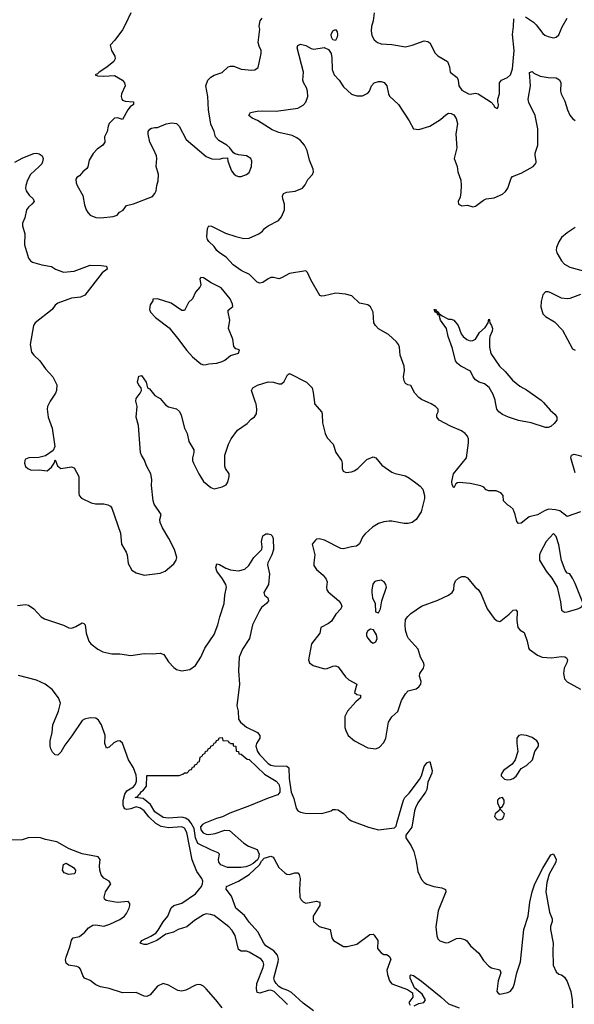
# Model space of a CAD drawing. Header units: inches. Extents: x 2001573 to 2220545, y 644482 to 846830.
# Tile 200 of 256: x 2052766 to 2056884, y 725536 to 732840. Entities that reach past the tile are written whole.
import ezdxf

# ---------------------------------------------------------------- set-up
doc = ezdxf.new("R2010")
doc.units = ezdxf.units.IN
doc.header["$MEASUREMENT"] = 0
doc.layers.add('C0752', color=7, linetype='Continuous')
doc.layers.add('C0753', color=7, linetype='Continuous')

msp = doc.modelspace()

# ---------------------------------------------------------------- linework, layer by layer
at = {"layer": 'C0752', "color": 5}
for points, elevation in [([(2052987.3, 730000), (2052973.4, 729970), (2052969.2, 729950), (2052977.4, 729890), (2053007.2, 729810), (2053027.1, 729672.9), (2053015.3, 729644.7), (2052956.7, 729603.3), (2052908.2, 729591.8), (2052834, 729590), (2052810, 729579), (2052802.8, 729570), (2052800.7, 729550), (2052810, 729526), (2052826, 729510), (2052850, 729498), (2052910, 729500.7), (2052970, 729494), (2053000.7, 729519.3), (2053022, 729550), (2053030, 729574), (2053046, 729530), (2053070, 729510.7), (2053150, 729522), (2053170, 729516), (2053204, 729450), (2053204.9, 729330), (2053208.4, 729310), (2053224.9, 729290), (2053296.5, 729256.5), (2053327.7, 729247.7), (2053390, 729248.4), (2053420.9, 729240.9), (2053438.8, 729230), (2053450, 729216), (2053513.1, 729030), (2053522, 728950), (2053555.6, 728890), (2053562.7, 728870), (2053570, 728806), (2053597.3, 728757.3), (2053630, 728735.5), (2053690, 728719.6), (2053810, 728734), (2053847, 728750), (2053910, 728804.4), (2053927.8, 728830), (2053931.8, 728850), (2053914.3, 728910), (2053873.2, 728990), (2053825, 729070), (2053809.8, 729110), (2053807, 729133), (2053815.6, 729170), (2053765.3, 729245.3), (2053757.1, 729270), (2053744.2, 729384.2), (2053747.4, 729430), (2053740.3, 729470), (2053706.9, 729530), (2053693, 729573), (2053669.6, 729610), (2053662.4, 729630), (2053647.3, 729830), (2053630.7, 729890), (2053638, 729970), (2053630.4, 730000)], 420), ([(2053834.4, 730000), (2053850, 729980.4), (2053870, 729967), (2053930, 729953.4), (2053953, 729933), (2053965.9, 729905.9), (2053989.1, 729809.1), (2054009, 729769), (2054022, 729710), (2054057.7, 729650), (2054059.5, 729630), (2054048.5, 729590), (2054048.9, 729570), (2054056, 729550), (2054095.2, 729470), (2054130, 729414), (2054186, 729370), (2054210, 729360.8), (2054270, 729373.4), (2054299.5, 729390), (2054311.3, 729410), (2054321.7, 729450), (2054321.1, 729470), (2054295.1, 729510), (2054290, 729528.7), (2054289.8, 729610), (2054316, 729690), (2054336.8, 729730), (2054384.1, 729795.9), (2054455.6, 729844.4), (2054484.4, 729875.6), (2054510, 729894.4), (2054524.2, 729915.8), (2054526.8, 729950), (2054521.2, 729990), (2054517.7, 730000)], 420), ([(2054953.9, 730000), (2054954.9, 729990), (2055008.5, 729928.5), (2055012.7, 729910), (2055013.4, 729850), (2055034, 729770), (2055050, 729737.6), (2055094, 729690), (2055113.4, 729630), (2055154.9, 729570), (2055160.4, 729550), (2055159.3, 729510), (2055167.7, 729490), (2055190, 729481.3), (2055230, 729486), (2055250, 729493.7), (2055275.6, 729510), (2055343.1, 729576.9), (2055390, 729596.9), (2055410, 729588.8), (2055455.5, 729535.5), (2055530, 729484.4), (2055554.1, 729474.1), (2055630, 729455.8), (2055659.8, 729439.8), (2055717.9, 729397.9), (2055740.3, 729380.3), (2055758.3, 729358.3), (2055772.1, 729310), (2055771.9, 729288.1), (2055746.4, 729190), (2055710, 729133), (2055679.3, 729110), (2055650, 729102.6), (2055621.7, 729101.7), (2055530, 729119.8), (2055510, 729119.8), (2055470, 729114.2), (2055430, 729102.4), (2055385.5, 729074.5), (2055330, 729024.7), (2055314.1, 729005.9), (2055289.2, 728950.8), (2055266.7, 728933.3), (2055230, 728929.7), (2055170, 728914.7), (2055150, 728917.2), (2055030, 728977.7), (2054990, 728989.7), (2054970, 728985.6), (2054961.1, 728978.9), (2054938.4, 728950), (2054957.5, 728870), (2054949, 728810), (2054950.3, 728790), (2054970, 728760.3), (2055018.5, 728718.5), (2055041.3, 728690), (2055047.9, 728670), (2055043.1, 728630), (2055046.3, 728610), (2055055.5, 728595.5), (2055136.5, 728530), (2055151.5, 728510), (2055157.4, 728490), (2055150.3, 728470), (2055113.6, 728430), (2055081, 728379.1), (2055058.6, 728361.4), (2055000.7, 728330), (2054995.3, 728290), (2054932.9, 728210), (2054910.6, 728090), (2054918.8, 728070), (2054946, 728050), (2055030, 728025.3), (2055050, 728025.7), (2055090, 728043.7), (2055110, 728047), (2055130, 728038.4), (2055184.2, 727964.2), (2055210, 727943.1), (2055268, 727910), (2055253, 727850), (2055270, 727834.9), (2055296, 727830), (2055297.1, 727810), (2055260.8, 727779.2), (2055198.9, 727710), (2055180.3, 727670), (2055179.5, 727590), (2055186.4, 727566.4), (2055206, 727530), (2055250.7, 727490), (2055350, 727439.5), (2055409.6, 727430.4), (2055437, 727443), (2055470, 727479.1), (2055485.1, 727510), (2055505.4, 727630), (2055530, 727668.5), (2055572.7, 727707.3), (2055602, 727790), (2055630, 727839.3), (2055650, 727860.3), (2055710, 727876.5), (2055729.6, 727890), (2055744.2, 727910), (2055746.3, 727930), (2055734.3, 727970), (2055737.7, 727990), (2055763.5, 728030), (2055769.8, 728050), (2055765.6, 728065.6), (2055742.3, 728110), (2055724.8, 728170), (2055653.4, 728250), (2055641.7, 728270), (2055630.5, 728310), (2055627.2, 728350), (2055631.7, 728390), (2055646.9, 728413.1), (2055670, 728434), (2055750, 728490.3), (2055870, 728532.9), (2055951, 728570), (2055978, 728590), (2055989.8, 728610), (2055992.6, 728650), (2056002.9, 728677.1), (2056023.1, 728696.9), (2056050, 728710.3), (2056070, 728708.8), (2056090, 728700.3), (2056148.2, 728630), (2056170, 728612.7), (2056190, 728583), (2056236, 728470), (2056290, 728397.1), (2056310, 728380.4), (2056330, 728376.4), (2056338.8, 728381.2), (2056399.5, 728430), (2056430, 728460.7), (2056450, 728461), (2056458.8, 728450), (2056456.1, 728383.9), (2056465.3, 728330), (2056482.8, 728310), (2056512.7, 728292.7), (2056534.9, 728230), (2056542.7, 728182.8), (2056549.1, 728169.1), (2056610, 728126), (2056644.7, 728110), (2056714.9, 728105.1), (2056790, 728116.5), (2056812.8, 728112.8), (2056825.8, 728105.8), (2056832.7, 728090), (2056828, 728070), (2056808.2, 728030), (2056803.1, 727990), (2056812, 727950), (2056830, 727927.8), (2056930, 727873.4)], 420), ([(2056930, 729188.8), (2056830, 729154.3), (2056775.6, 729195.6), (2056744.7, 729204.7), (2056692.3, 729207.7), (2056662.5, 729197.5), (2056610, 729165.9), (2056549.3, 729150.7), (2056490, 729103.7), (2056470, 729102), (2056458, 729118), (2056445.2, 729170), (2056430, 729208), (2056408.9, 729228.9), (2056390, 729238), (2056358, 729270), (2056355.3, 729310), (2056338, 729330), (2056304, 729344), (2056250, 729345.2), (2056230, 729353.2), (2056211.5, 729371.5), (2056190, 729382), (2056110, 729399.5), (2056030, 729406), (2056016.8, 729403.2), (2056004.4, 729395.6), (2055990, 729368), (2055977.2, 729390), (2055974, 729414), (2055986.3, 729470), (2056082.3, 729590), (2056098.6, 729701.4), (2056097.3, 729730), (2056089.8, 729750), (2056074.8, 729770), (2056047.1, 729790), (2055965.2, 729825.2), (2055881.6, 729870), (2055862.9, 729890), (2055863.7, 729910), (2055872.3, 729930), (2055872, 729950), (2055853, 729970), (2055822.3, 729990), (2055800, 730000)], 420), ([(2056654.7, 730000), (2056704.2, 729944.2), (2056742.6, 729910), (2056754, 729890), (2056753.4, 729870), (2056735.3, 729844.7), (2056710, 729822), (2056690, 729813.8), (2056670, 729814.6), (2056562.9, 729850), (2056470, 729867.6), (2056396.4, 729890), (2056350, 729909.9), (2056324.5, 729930), (2056309.4, 729950), (2056300, 730000)], 380), ([(2056890, 729477.3), (2056857, 729590), (2056863.6, 729610), (2056884, 729616), (2056970, 729595.3)], 380), ([(2052750, 728493.1), (2052810, 728502.6), (2052830, 728495.6), (2052870.4, 728470), (2052926.2, 728410), (2052950, 728395.9), (2053090, 728349.1), (2053130, 728327.6), (2053153.6, 728326.4), (2053182.8, 728337.2), (2053230, 728364.4), (2053241.1, 728361.1), (2053251.1, 728351.1), (2053258.6, 728290), (2053278, 728230), (2053294.9, 728210), (2053346.5, 728170), (2053383.1, 728150), (2053450, 728135), (2053510, 728135.5), (2053590, 728123.9), (2053690, 728138.6), (2053750, 728136), (2053810, 728141.1), (2053837.1, 728130), (2053870, 728077.1), (2053910, 728033.4), (2053930, 728020.5), (2053970.4, 728010.4), (2054030, 728019.7), (2054070, 728049.4), (2054111.4, 728110), (2054141.4, 728178.6), (2054210, 728279.5), (2054238.2, 728350), (2054251.9, 728410), (2054283.1, 728510), (2054287.9, 728570), (2054300.7, 728630), (2054295.3, 728650), (2054271.3, 728691.3), (2054229, 728750), (2054222.8, 728777.2), (2054230, 728802.8), (2054250, 728797.1), (2054295.5, 728770), (2054330, 728759.3), (2054390, 728751.3), (2054437.5, 728762.5), (2054466.9, 728790), (2054503.1, 728850), (2054563.9, 728910), (2054566.6, 728930), (2054561.2, 728970), (2054570, 729011.5), (2054594.3, 729025.7), (2054610, 729026.8), (2054630, 729021), (2054641.5, 729010), (2054648.6, 728990), (2054649.5, 728910), (2054638.3, 728870), (2054607.2, 728810), (2054605, 728795), (2054619.8, 728730), (2054614, 728650), (2054577.7, 728590), (2054584.2, 728570), (2054608.4, 728550), (2054614.3, 728530), (2054598.3, 728510), (2054561.5, 728478.5), (2054550, 728460.5), (2054495.4, 728350), (2054473.1, 728250), (2054421, 728170), (2054395.5, 728110), (2054390.2, 728010), (2054398, 727910), (2054379, 727750), (2054389.1, 727710), (2054390.4, 727650), (2054404.4, 727630), (2054451.1, 727591.1), (2054531.2, 727551.2), (2054548.4, 727530), (2054548.5, 727510), (2054524.2, 727470), (2054519.6, 727450), (2054531.4, 727410), (2054546.2, 727390), (2054610, 727322.8), (2054630, 727309.2), (2054655.4, 727304.6), (2054750, 727303), (2054763, 727290), (2054765.8, 727210), (2054780.5, 727110), (2054802.4, 727062.4), (2054819.1, 726990), (2054831, 726970), (2054850, 726960.5), (2054885.6, 726954.4), (2055009.6, 726950.4), (2055078, 726970), (2055090, 726982), (2055110, 726982), (2055130, 726978), (2055170, 726950.8), (2055210.8, 726910), (2055230, 726898), (2055354.8, 726850), (2055430, 726830.7), (2055550, 726844), (2055562, 726858), (2055567.6, 726890), (2055614.6, 727050), (2055625.5, 727070), (2055657.4, 727102.6), (2055735.3, 727204.7), (2055748.2, 727230), (2055770, 727299.3), (2055790, 727327.7), (2055810, 727336), (2055827.7, 727270), (2055827.3, 727250), (2055796.3, 727183.7), (2055790.1, 727130), (2055780.1, 727110), (2055722, 727030), (2055705.7, 726994.3), (2055697.5, 726970), (2055677.4, 726850), (2055633, 726790), (2055633, 726770), (2055671.9, 726711.9), (2055692.7, 726670), (2055710, 726601), (2055722.1, 726522.1), (2055750, 726461.6), (2055770, 726439.1), (2055790, 726427.7), (2055842, 726410), (2055900, 726400), (2055926.7, 726386.7), (2055930.3, 726370), (2055872, 726230), (2055856.5, 726110), (2055863.1, 726043.1), (2055870, 726021), (2055886.6, 726006.6), (2055930, 725990.7), (2055950, 725993.4), (2056010, 726025.3), (2056034.3, 726025.7), (2056070, 726016.9), (2056086.3, 726006.3), (2056112.7, 725970), (2056174.1, 725914.1), (2056210, 725861.1), (2056250, 725819.6), (2056270, 725805.5), (2056331.9, 725791.9), (2056337.6, 725770), (2056319, 725710), (2056308.2, 725630), (2056318, 725618), (2056330, 725611), (2056390, 725623), (2056410, 725633.4), (2056430, 725660.7), (2056441, 725690), (2056457.6, 725770), (2056483.5, 725850), (2056509.8, 726089.8), (2056540.6, 726190), (2056554.8, 726294.8), (2056570.7, 726370), (2056590, 726428.4), (2056650, 726546.4), (2056710, 726644), (2056730, 726651), (2056750.5, 726610), (2056746.4, 726590), (2056697.8, 726502.2), (2056680.6, 726439.4), (2056672.5, 726370), (2056699.6, 726219.6), (2056718.5, 726170), (2056719.1, 726150), (2056708, 726112), (2056706.7, 726090), (2056727.7, 725990), (2056723.8, 725936.2), (2056726.9, 725826.9), (2056750, 725777.6), (2056770, 725759.5), (2056790, 725753.4), (2056810, 725737.1), (2056830, 725704.9), (2056858.2, 725630), (2056869.2, 725570), (2056870.2, 725510)], 380), ([(2054754, 725534), (2054654.4, 725630), (2054630, 725639.9), (2054610, 725639.4), (2054550, 725618.2), (2054530, 725623.5), (2054523.2, 725650), (2054526.8, 725690), (2054573.9, 725810), (2054577.5, 725830), (2054574.6, 725850), (2054558.5, 725870), (2054470, 725923.6), (2054450, 725929.9), (2054410, 725930.9), (2054390, 725943.6), (2054365.6, 726045.6), (2054343.9, 726083.9), (2054319.8, 726110), (2054210, 726194.4), (2054183.3, 726203.3), (2054150, 726206), (2054130, 726199.6), (2054063.5, 726156.5), (2054007.4, 726110), (2053943.1, 726090), (2053908.2, 726071.8), (2053850, 726057.1), (2053783.6, 726010), (2053710, 725980.4), (2053690, 725980.2), (2053660.5, 725990), (2053672.8, 726010), (2053739.8, 726040.2), (2053776.1, 726063.9), (2053795.1, 726084.9), (2053830, 726146.7), (2053864.9, 726190), (2053890, 726252), (2053910, 726268.3), (2053970, 726285.8), (2054070, 726354.2), (2054114.8, 726410), (2054123.5, 726430), (2054124.5, 726450), (2054117.2, 726470), (2054081.9, 726521.9), (2054047.2, 726607.2), (2054007.6, 726810), (2053990, 726841.8), (2053970, 726852.5), (2053870, 726844.5), (2053815.1, 726855), (2053777.7, 726877.7), (2053725.4, 726925.4), (2053690, 726970.3), (2053662, 726990), (2053630, 727000.8), (2053590, 726984.9), (2053561.3, 726981.3), (2053546.2, 726986.2), (2053538.2, 726998.2), (2053533.6, 727013.6), (2053533.4, 727046.6), (2053545.7, 727094.3), (2053561.6, 727118.4), (2053609.8, 727150), (2053625.4, 727170), (2053632.6, 727190), (2053633.3, 727210), (2053630, 727234.7), (2053610.2, 727290), (2053573.3, 727350), (2053530, 727473.1), (2053510, 727490.7), (2053490, 727488.4), (2053465.5, 727474.5), (2053430, 727443.5), (2053410, 727435.1), (2053398.7, 727470), (2053401.5, 727530), (2053372.8, 727610), (2053350, 727643.7), (2053330, 727659.6), (2053290, 727661.5), (2053248.1, 727651.9), (2053230, 727640.7), (2053153.5, 727526.5), (2053101.1, 727458.9), (2053070, 727405.1), (2053050, 727383.5), (2053030, 727385.6), (2053010, 727406.8), (2052998, 727430), (2052991.4, 727450), (2052991.6, 727490), (2053007.5, 727552.5), (2053013, 727610), (2053053.1, 727710), (2053068.1, 727770), (2053054.3, 727810), (2053007.6, 727870), (2052954.1, 727910), (2052890, 727939.7), (2052756, 727976)], 380), ([(2054269.7, 725510), (2054222.3, 725570), (2054150, 725649.7), (2054130, 725669.7), (2054110, 725680.5), (2054090, 725682.7), (2054070, 725678.7), (2053999.1, 725640.9), (2053970, 725632.9), (2053939, 725639), (2053870, 725678.9), (2053830, 725691.3), (2053790, 725671.3), (2053734.8, 725605.2), (2053710, 725592.8), (2053690, 725595.5), (2053630, 725623.1), (2053530, 725619.9), (2053430, 725653.6), (2053366.2, 725666.2), (2053330, 725680.7), (2053290, 725712.4), (2053247.3, 725730), (2053234.3, 725750), (2053217.3, 725797.2), (2053208.2, 725808.2), (2053190, 725817), (2053127, 725827), (2053110, 725842), (2053107, 725867), (2053110, 725884.7), (2053140.9, 725970), (2053150, 726011.3), (2053164, 726030), (2053210, 726039.1), (2053250, 726070.4), (2053276.7, 726103.3), (2053310, 726124.1), (2053330, 726125.4), (2053390, 726115.9), (2053436.2, 726130), (2053510, 726163.9), (2053543, 726190), (2053559.7, 726210), (2053578.9, 726250), (2053584.7, 726270), (2053582.7, 726282.7), (2053570, 726298.7), (2053490, 726291.5), (2053406.6, 726306.6), (2053395.8, 726315.8), (2053393.5, 726330), (2053401.8, 726370), (2053441.5, 726430), (2053430.7, 726450), (2053390, 726472.1), (2053370, 726495.1), (2053360.4, 726530), (2053358.1, 726561.9), (2053363.9, 726610), (2053348.9, 726628.9), (2053230, 726652.3), (2053134.2, 726690), (2053041.4, 726741.4), (2052957.9, 726757.9), (2052921.2, 726770), (2052887.5, 726772.5), (2052829.1, 726770.9), (2052784.9, 726755.1), (2052690, 726754)], 420), ([(2054948.4, 725488.4), (2054870, 725544.6), (2054782.8, 725622.8), (2054757.3, 725637.3), (2054710, 725654.8), (2054689, 725669), (2054670.3, 725690), (2054658.5, 725710), (2054653.8, 725730), (2054685.3, 725850), (2054686.9, 725870), (2054679.8, 725899.8), (2054651.8, 725931.8), (2054594.6, 725970), (2054578.4, 725990), (2054533.3, 726073.3), (2054470, 726144), (2054434.3, 726194.3), (2054369.8, 726249.8), (2054337.4, 726337.4), (2054299.3, 726390), (2054302, 726410), (2054390, 726450.2), (2054470, 726498.6), (2054547.1, 726570), (2054561.5, 726598.5), (2054581, 726619), (2054630, 726635.2), (2054646.8, 726626.8), (2054655.8, 726615.8), (2054690, 726551.8), (2054735.5, 726510), (2054750, 726501.7), (2054770, 726498), (2054810, 726510.3), (2054830, 726510.4), (2054839.9, 726499.9), (2054849.2, 726469.2), (2054844.4, 726390), (2054846.7, 726330), (2054856, 726310), (2054870, 726294.9), (2054890, 726285.5), (2054970, 726301.3), (2054994, 726294), (2054994.4, 726270), (2054945.7, 726190), (2054943.7, 726170), (2054948.5, 726150), (2054990, 726113), (2055071, 726091), (2055082.8, 726030), (2055096, 726010), (2055170, 725964.9), (2055196.5, 725963.5), (2055270, 725982), (2055365.7, 726054.3), (2055390, 726055.3), (2055398, 726050), (2055424, 726010), (2055422.8, 725950), (2055450, 725918), (2055470, 725904.7), (2055490, 725904.7), (2055510, 725892), (2055521, 725870), (2055493, 725790), (2055495.9, 725755.9), (2055511, 725710), (2055530, 725687.7), (2055646.4, 725646.4), (2055682, 725622), (2055684.7, 725590), (2055654.8, 725550), (2055666, 725530)], 360), ([(2055694.5, 725525.5), (2055730, 725542), (2055766, 725550), (2055778, 725570), (2055754, 725610), (2055698, 725658), (2055664, 725730), (2055665.2, 725750), (2055670, 725754.8), (2055690, 725750.4), (2055750, 725708.5), (2055892.3, 725592.3), (2055950, 725539.1), (2056030, 725511)], 360)]:
    msp.add_lwpolyline(points, dxfattribs=dict(at, elevation=elevation))
for points, elevation in [([(2056730, 729029.2), (2056675.5, 728970), (2056633.4, 728890), (2056626.4, 728870), (2056626.7, 728830), (2056674, 728750), (2056717.5, 728697.5), (2056756.4, 728630), (2056782, 728522), (2056790, 728458.8), (2056810, 728444.6), (2056830, 728447.4), (2056910, 728468.7), (2056930, 728478.4), (2056942.9, 728490), (2056949.6, 728510), (2056890, 728658.4), (2056870, 728698), (2056850, 728729.6), (2056830, 728734.5), (2056815.5, 728755.5), (2056788.4, 728828.4), (2056770, 728944.5), (2056750, 729006.6)], 440), ([(2055450, 728681.2), (2055410, 728675.1), (2055401, 728670), (2055388.5, 728651.5), (2055380.4, 728610), (2055379.5, 728590), (2055386.7, 728550), (2055404.9, 728510), (2055408.1, 728448.1), (2055430, 728438.8), (2055445.2, 728470), (2055454, 728530), (2055489.2, 728630), (2055485.2, 728650), (2055473.2, 728670)], 440), ([(2055370, 728318), (2055350, 728305.2), (2055341.6, 728290), (2055341.6, 728270), (2055350, 728251), (2055370, 728227.3), (2055390, 728214.8), (2055410, 728224.7), (2055419.5, 728250), (2055415.6, 728275.6), (2055392.5, 728312.5)], 440), ([(2054170, 726795.7), (2054218.2, 726801.8), (2054290, 726826.7), (2054324.7, 726824.7), (2054431, 726730), (2054464.7, 726710), (2054530, 726684), (2054543.9, 726650), (2054538.6, 726621.4), (2054531.2, 726608.8), (2054498.6, 726581.4), (2054473.2, 726566.8), (2054444.9, 726555.1), (2054410, 726549.8), (2054310, 726549.8), (2054259.6, 726570), (2054245.3, 726590), (2054242.3, 726610), (2054249.3, 726650), (2054239.7, 726659.7), (2054190, 726678.9), (2054089.7, 726729.7), (2054072, 726770), (2054060.1, 726840.1), (2054039, 726879), (2054020.9, 726900.9), (2053996.7, 726916.7), (2053970, 726923.2), (2053870, 726917.7), (2053830, 726922.8), (2053770, 726963.7), (2053737.2, 727017.2), (2053683, 727063), (2053622.9, 727070), (2053642.7, 727077.3), (2053647.8, 727090), (2053661, 727099), (2053670, 727115.3), (2053680.1, 727119.9), (2053706.9, 727153.1), (2053710, 727234), (2053950, 727234), (2053976.4, 727243.6), (2053990, 727254), (2054010, 727254), (2054030, 727274), (2054042, 727278), (2054050, 727294), (2054062, 727298), (2054067.3, 727312.7), (2054082, 727318), (2054087.3, 727332.7), (2054102, 727338), (2054106, 727370), (2054122, 727378), (2054126, 727390), (2054142, 727398), (2054146, 727410), (2054162, 727418), (2054166, 727430), (2054182, 727438), (2054186, 727450), (2054202, 727458), (2054210, 727474), (2054222, 727478), (2054227.3, 727492.7), (2054242, 727498), (2054247.3, 727512.7), (2054270, 727514), (2054274, 727494), (2054314, 727490), (2054318, 727478), (2054330, 727474), (2054330.9, 727470.9), (2054351, 727470), (2054352, 727452), (2054370.6, 727450), (2054372.7, 727412.7), (2054390, 727411.3), (2054394, 727394), (2054410, 727392), (2054454.9, 727354.9), (2054470, 727351.1), (2054582.8, 727242.8), (2054670.1, 727190), (2054690.1, 727170), (2054698.4, 727138.4), (2054696.4, 727110), (2054683.1, 727090), (2054610, 727065.7), (2054472.8, 727007.2), (2054327, 726953), (2054272.7, 726927.3), (2054226.2, 726913.8), (2054140.3, 726879.7), (2054122, 726870), (2054108.8, 726851.2), (2054110.1, 726830), (2054128.9, 726808.9), (2054150, 726798.4)], 360), ([(2056490, 727535.1), (2056471.3, 727530), (2056461.6, 727518.4), (2056457.3, 727510), (2056456.3, 727470), (2056463.8, 727410), (2056445.5, 727350), (2056423.4, 727316.6), (2056358.8, 727270), (2056344.7, 727250), (2056342, 727238), (2056341, 727230), (2056366.7, 727206.7), (2056390, 727201.3), (2056410, 727202.6), (2056430, 727210.4), (2056452.2, 727227.8), (2056490, 727286), (2056530, 727306.8), (2056573.3, 727350), (2056591.6, 727410), (2056617, 727450), (2056617.6, 727470), (2056605.1, 727490), (2056570, 727514.7), (2056530, 727529.5)], 420), ([(2056350, 727069), (2056330, 727065.2), (2056322, 727058), (2056314.8, 727050), (2056314, 727030), (2056330, 726992), (2056350, 727002), (2056362.7, 727030), (2056362.7, 727050)], 420), ([(2056330, 726986), (2056326, 726974), (2056296, 726950), (2056291.3, 726930), (2056310, 726906.8), (2056330, 726904), (2056350, 726911), (2056360.9, 726930), (2056365.2, 726950)], 420), ([(2053130, 726497.9), (2053095, 726510), (2053083.1, 726530), (2053090, 726572.8), (2053110, 726584), (2053164.2, 726550), (2053180.8, 726530), (2053177, 726510), (2053170, 726504.9)], 420)]:
    msp.add_lwpolyline(points, close=True, dxfattribs=dict(at, elevation=elevation))
at = {"layer": 'C0753', "color": 5}
for points, elevation in [([(2053590.9, 732890), (2053550, 732800.7), (2053530, 732763.6), (2053472.6, 732687.4), (2053437.3, 732650), (2053448, 732610), (2053473.4, 732570), (2053475.5, 732550), (2053470, 732539), (2053464.9, 732530), (2053413.3, 732486.7), (2053356.3, 732450), (2053343.1, 732436.9), (2053326, 732430), (2053342.8, 732422.8), (2053390, 732419.5), (2053470, 732424.9), (2053530, 732390.7), (2053544.9, 732370), (2053548, 732350), (2053521.3, 732290), (2053518.4, 732270), (2053523, 732250), (2053530, 732242), (2053550, 732234.9), (2053612, 732230), (2053611.1, 732211.1), (2053586.9, 732193.1), (2053568.8, 732171.2), (2053530, 732099), (2053491.5, 732111.5), (2053470, 732109.4), (2053430.6, 732070), (2053421.6, 732050), (2053416, 732010), (2053396, 731970), (2053397.3, 731930), (2053382, 731910), (2053340.6, 731879.4), (2053312, 731848), (2053282.3, 731797.7), (2053271.5, 731748.4), (2053264.7, 731735.3), (2053234.8, 731710), (2053210, 731681.2), (2053190.6, 731669.4), (2053183.4, 731656.6), (2053185.5, 731630), (2053192.7, 731610), (2053234.9, 731534.9), (2053246.2, 731466.2), (2053259.1, 731430), (2053270.6, 731410), (2053290, 731390.6), (2053330, 731373), (2053369.4, 731370.6), (2053460.1, 731379.9), (2053488.7, 731390), (2053507, 731413), (2053534.2, 731425.8), (2053559.3, 731460.7), (2053610, 731473), (2053751.8, 731528.2), (2053769.5, 731550.5), (2053778, 731570), (2053783.7, 731610), (2053794.9, 731645.1), (2053796.9, 731690), (2053779.6, 731750), (2053784.5, 731810), (2053780.9, 731830), (2053760.1, 731880.1), (2053732.3, 731930), (2053719, 731990), (2053719, 732010), (2053732.5, 732027.5), (2053744.8, 732035.2), (2053770, 732040.7), (2053790, 732039.1), (2053853.1, 732066.9), (2053894.6, 732074.6), (2053930.8, 732070), (2053950.6, 732050), (2054000.7, 731950), (2054150, 731824.9), (2054193.6, 731806.4), (2054250, 731804.7), (2054271.6, 731811.6), (2054310, 731814), (2054312, 731790), (2054338.8, 731718.8), (2054355.3, 731695.3), (2054370, 731684.7), (2054390, 731676), (2054410, 731676), (2054449.4, 731690.6), (2054470, 731706.8), (2054486, 731750), (2054489.2, 731790), (2054481.2, 731810), (2054450, 731829.2), (2054390, 731836), (2054365.2, 731845.2), (2054352.9, 731852.9), (2054325.2, 731890), (2054302.7, 731910), (2054243.7, 731943.7), (2054220.7, 731970), (2054209.4, 732010), (2054185.4, 732065.4), (2054167.4, 732170), (2054163.6, 732270), (2054147.8, 732350), (2054163, 732390), (2054185.9, 732414.1), (2054210, 732428.9), (2054270, 732448), (2054314, 732490), (2054330, 732495.3), (2054355.8, 732495.8), (2054410, 732473.4), (2054490, 732464.9), (2054512, 732468), (2054535.3, 732484.7), (2054559.5, 732590), (2054558, 732610), (2054542.7, 732642.7), (2054536, 732670), (2054549.5, 732769.5), (2054543.7, 732790), (2054546.6, 732806.6), (2054550.8, 732830), (2054565, 732850)], 440), ([(2055398, 732890), (2055390.4, 732830.4), (2055378.9, 732790), (2055376.7, 732756.7), (2055381.6, 732721.6), (2055398.8, 732690), (2055422.8, 732670), (2055450, 732661.1), (2055530, 732655.9), (2055630, 732638.9), (2055680.9, 732650), (2055770, 732683.8), (2055797.5, 732677.5), (2055810, 732667.3), (2055851.3, 732591.3), (2055870, 732570.4), (2055941.6, 732530), (2055958.4, 732490), (2055961, 732450), (2056014, 732410), (2056022, 732390), (2056026.4, 732350), (2056050, 732317.1), (2056098, 732290), (2056110, 732287.8), (2056150, 732294), (2056170, 732288.4), (2056266.8, 732226.8), (2056286.4, 732206.4), (2056290, 732194), (2056310, 732182), (2056318, 732190), (2056322, 732210), (2056315.3, 732230), (2056315.3, 732250), (2056329.4, 732290.6), (2056329.6, 732370), (2056342.9, 732390), (2056388.3, 732411.7), (2056410.6, 732429.4), (2056425.7, 732474.3), (2056436.7, 732610), (2056424, 732730), (2056433.6, 732790), (2056435.3, 732844.7)], 440), ([(2056521.4, 732861.4), (2056580.9, 732820.9), (2056601.3, 732801.3), (2056650, 732737.1), (2056665.2, 732725.3), (2056690, 732714.4), (2056730, 732706), (2056750, 732710.5), (2056770, 732726.8), (2056794.5, 732785.5), (2056831.6, 732850)], 440), ([(2055800, 730000), (2055750, 730022.5), (2055730, 730036), (2055700.2, 730070), (2055670, 730125.1), (2055648.7, 730130), (2055630, 730141.2), (2055621.1, 730161.1), (2055616.3, 730190), (2055622.5, 730237.5), (2055621.4, 730270), (2055591.8, 730350), (2055585.4, 730410), (2055578.5, 730430), (2055563.5, 730450), (2055503.7, 730503.7), (2055430, 730547.2), (2055406.9, 730570), (2055396.4, 730590), (2055389.8, 730670), (2055369.6, 730710), (2055350, 730725.1), (2055290, 730736.9), (2055232.7, 730790), (2055184.2, 730804.2), (2055114, 730810), (2055030, 730791), (2055010, 730788.5), (2054994.8, 730794.7), (2054927.1, 730910), (2054903.9, 730963.9), (2054890, 730976.9), (2054770, 730956.5), (2054710, 730923.5), (2054690, 730918), (2054650, 730928.4), (2054630, 730926), (2054610, 730918.5), (2054570, 730891.2), (2054550, 730885.1), (2054530, 730891.5), (2054471.1, 730950), (2054410, 730979.8), (2054350, 731020.4), (2054298.8, 731078.8), (2054249.6, 731110), (2054230, 731127.8), (2054210, 731158), (2054170, 731195.1), (2054160.5, 731210), (2054155.6, 731230), (2054159.3, 731290), (2054169.4, 731310.6), (2054190, 731307.7), (2054295, 731255), (2054370, 731230.3), (2054430, 731217.6), (2054470, 731219.3), (2054541.2, 731250), (2054569.3, 731270), (2054582.9, 731290), (2054609.6, 731310), (2054687, 731350), (2054710, 731377.3), (2054731.2, 731430), (2054730.9, 731470), (2054718.7, 731510), (2054717.6, 731530), (2054725.7, 731550), (2054750, 731560.2), (2054811.7, 731568.3), (2054864.5, 731590), (2054885.3, 731614.7), (2054905.8, 731654.2), (2054939.7, 731690), (2054947.1, 731710), (2054945.1, 731730), (2054917.2, 731797.2), (2054900.5, 731870), (2054879.9, 731910), (2054850, 731942.3), (2054823, 731963), (2054790, 731979.5), (2054690, 732003.2), (2054641.6, 732021.6), (2054531.4, 732091.4), (2054492.3, 732110), (2054466.6, 732130), (2054479, 732150), (2054530, 732161.3), (2054570, 732164.7), (2054670, 732162.2), (2054830, 732183.2), (2054870, 732205.8), (2054890, 732227.6), (2054904.2, 732270), (2054902.7, 732310), (2054894.7, 732334.7), (2054872.6, 732372.6), (2054868.7, 732390), (2054872.9, 732450), (2054826.5, 732630), (2054831.2, 732648.8), (2054850, 732657.6), (2054890, 732648.9), (2054930, 732625.3), (2054950, 732621.5), (2055026.1, 732633.9), (2055058.7, 732618.7), (2055078, 732590), (2055083, 732557), (2055085.4, 732470), (2055101.3, 732430), (2055138.4, 732390), (2055170, 732342), (2055230, 732287.6), (2055270, 732275.5), (2055310, 732275.4), (2055350, 732293.4), (2055362.7, 732310), (2055379.1, 732350), (2055397.6, 732370), (2055430, 732380.7), (2055450, 732380.2), (2055472.6, 732372.6), (2055491, 732350), (2055504.1, 732290), (2055512.7, 732272.7), (2055577.7, 732210), (2055658.4, 732090), (2055691, 732030), (2055730, 732024.9), (2055810, 732049.1), (2055890, 732098), (2055930, 732134.9), (2055950, 732146), (2055970, 732144), (2055990, 732132.8), (2056007.3, 732107.3), (2056016.3, 732070), (2056003.2, 731990), (2056011.8, 731890), (2055992.6, 731810), (2056014.7, 731750), (2056018.8, 731710), (2056040.2, 731650), (2056044.1, 731610), (2056042.4, 731557.6), (2056035.8, 731524.2), (2056022.4, 731490), (2056024.9, 731470), (2056050, 731459.3), (2056090, 731464), (2056130, 731450.5), (2056150, 731456.4), (2056210, 731501.1), (2056230, 731510.3), (2056290, 731518.4), (2056350, 731544.9), (2056374.3, 731565.7), (2056389.8, 731590), (2056415.8, 731664.2), (2056424.3, 731675.7), (2056490, 731702), (2056578, 731750), (2056597, 731770), (2056599.7, 731780.3), (2056601.6, 731790), (2056592.4, 731832.4), (2056593.3, 731850), (2056614, 731910), (2056612.1, 732030), (2056592.7, 732130), (2056545.6, 732225.6), (2056540.8, 732250), (2056558.8, 732350), (2056551.7, 732448.3), (2056570, 732454.6), (2056583.2, 732443.2), (2056630, 732421.1), (2056690, 732411.1), (2056750, 732409.5), (2056774.4, 732394.4), (2056783, 732370), (2056781.1, 732310), (2056786, 732290), (2056814.5, 732234.5), (2056833.2, 732170), (2056850, 732132.2), (2056870, 732107.2), (2056890, 732092)], 420), ([(2052730, 731781.5), (2052790, 731815.8), (2052870, 731848), (2052890, 731850.2), (2052910, 731844.7), (2052932, 731830), (2052939, 731810), (2052935.8, 731784.2), (2052928.9, 731770), (2052910.3, 731750), (2052846.5, 731690), (2052823.2, 731650), (2052810.2, 731610), (2052808.9, 731590), (2052814.9, 731570), (2052837.2, 731537.2), (2052864.9, 731510), (2052873, 731490), (2052856.3, 731470), (2052830.5, 731450), (2052816.4, 731430), (2052804.9, 731370), (2052787.1, 731330), (2052786.4, 731310), (2052804.4, 731250), (2052801.5, 731170), (2052832, 731070), (2052845.3, 731050), (2052861.1, 731041.1), (2052930, 731022.2), (2053001, 731010), (2053031, 730990), (2053090, 730967.4), (2053170, 730975.3), (2053290, 731018), (2053370, 731016), (2053410.2, 731010.2), (2053415.5, 730990), (2053379, 730961), (2053250, 730795.8), (2053218, 730782), (2053150, 730774), (2053050, 730737.4), (2053030, 730722.6), (2053006, 730690), (2052881.3, 730590), (2052868.5, 730571.5), (2052844.2, 730430), (2052852.7, 730372.7), (2052870.3, 730350.3), (2052914.9, 730310), (2052957.6, 730250), (2053011.2, 730191.2), (2053040.3, 730130), (2053038, 730090), (2053032, 730070), (2052991.3, 730008.7), (2052987.3, 730000)], 420), ([(2056890, 731297.4), (2056830, 731259.1), (2056790, 731225.1), (2056767.9, 731192.1), (2056752.6, 731150), (2056750.2, 731130), (2056754.6, 731110), (2056788.8, 731050), (2056810, 731026), (2056850, 731004.4), (2056986.7, 730966.7)], 420), ([(2056930, 730801.5), (2056850, 730770.7), (2056830, 730768), (2056790, 730773.7), (2056710, 730813.5), (2056690, 730821), (2056670, 730822), (2056650, 730799.3), (2056637.6, 730750), (2056636.1, 730710), (2056650, 730658), (2056670, 730638.9), (2056738, 730598), (2056796.9, 730536.9), (2056870, 730398.8), (2056890, 730387.3)], 420), ([(2056300, 730000), (2056296.9, 730016.9), (2056280.4, 730060.4), (2056252.1, 730112.1), (2056217.6, 730137.6), (2056178, 730150), (2056150, 730168.6), (2056133.5, 730190), (2056112, 730232), (2056040.3, 730270), (2056015.6, 730290), (2056002.3, 730310), (2055980.4, 730400.4), (2055947.5, 730490), (2055936, 730550), (2055889.8, 730610), (2055882.5, 730637.5), (2055884.7, 730644.7), (2055870, 730649.6), (2055865.4, 730665.4), (2055849.6, 730670), (2055844, 730690), (2055854, 730690), (2055858, 730682), (2055854, 730674), (2055861.2, 730678.8), (2055876.3, 730670), (2055878.8, 730661.2), (2055874, 730654), (2055882, 730658), (2055901.7, 730641.7), (2055950, 730619.1), (2055970, 730618), (2055990, 730610.4), (2056020.5, 730570), (2056044.9, 730510), (2056059.1, 730490), (2056086.1, 730466.1), (2056110, 730458.4), (2056130, 730459.3), (2056150, 730470.5), (2056181, 730519), (2056222.7, 730557.3), (2056244, 730590), (2056250, 730618), (2056254.8, 730610), (2056256, 730590), (2056270, 730571.3), (2056276.4, 730550), (2056274.9, 730530), (2056256.3, 730490), (2056253.4, 730470), (2056255.5, 730410), (2056264.4, 730364.4), (2056327.3, 730270), (2056370.2, 730230.2), (2056425.7, 730165.7), (2056480.2, 730120.2), (2056530, 730093.7), (2056638.4, 730018.4), (2056654.7, 730000)], 380), ([(2053630.4, 730000), (2053627.8, 730010), (2053629.7, 730030.3), (2053661.2, 730070), (2053669, 730090), (2053668.7, 730108.7), (2053650, 730128), (2053640.9, 730150), (2053650, 730196), (2053670, 730200.7), (2053706, 730150), (2053714, 730110), (2053730, 730102), (2053770, 730050.8), (2053810, 730030.6), (2053834.4, 730000)], 420), ([(2054517.7, 730000), (2054486.3, 730090), (2054496.9, 730110), (2054531.5, 730128.5), (2054610, 730153.1), (2054650.2, 730150.2), (2054690, 730137.8), (2054710, 730139), (2054730, 730155.8), (2054754.6, 730205.4), (2054770, 730214.3), (2054896.5, 730150), (2054937.2, 730110), (2054946.1, 730073.9), (2054953.9, 730000)], 420)]:
    msp.add_lwpolyline(points, dxfattribs=dict(at, elevation=elevation))
for points, elevation in [([(2055110, 732685.3), (2055089.8, 732690), (2055080.4, 732710), (2055078.3, 732730), (2055090, 732757.1), (2055110, 732766.8), (2055122, 732750), (2055125.3, 732730), (2055124, 732710)], 420), ([(2054111.6, 730928.4), (2054102.8, 730917.2), (2054110.8, 730869.2), (2054104, 730856), (2054070, 730819), (2054050, 730769), (2054018, 730742), (2053990, 730682), (2053970, 730681.2), (2053890, 730737), (2053790, 730768), (2053754, 730766), (2053754, 730754), (2053735.3, 730724.7), (2053730.7, 730690), (2053737.3, 730670), (2053773.4, 730630), (2053874.6, 730554.6), (2053938.3, 730478.3), (2054006.4, 730386.4), (2054050, 730338.8), (2054110, 730287.7), (2054130, 730280.5), (2054150, 730280.7), (2054170, 730287.3), (2054230, 730290.7), (2054270, 730303), (2054290, 730314), (2054330, 730347.7), (2054390, 730366.8), (2054398, 730390), (2054370, 730399), (2054355.1, 730415.1), (2054347.3, 730470), (2054317, 730550), (2054327, 730610), (2054313.2, 730670), (2054314.6, 730685.4), (2054348.9, 730711.1), (2054346, 730730), (2054329.3, 730770), (2054261.2, 730850), (2054186.6, 730886.6), (2054130, 730925.2)], 440)]:
    msp.add_lwpolyline(points, close=True, dxfattribs=dict(at, elevation=elevation))

doc.saveas('drawing.dxf')
